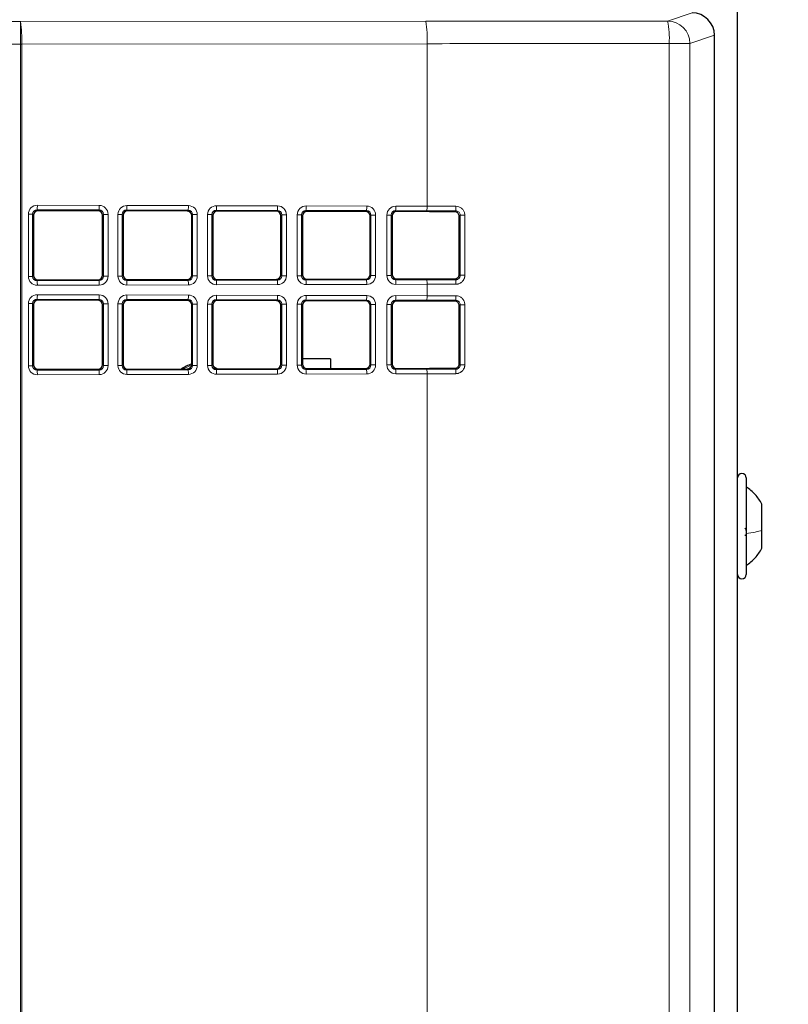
# Paper-space layout 'Blatt3' of a CAD drawing. Header units: millimetres. Extents: x 5 to 418, y 2 to 292.
# Tile 40 of 73: x 111 to 125, y 197 to 216. Entities that reach past the tile are written whole.
import ezdxf

# ---------------------------------------------------------------- set-up
doc = ezdxf.new("R2010")
doc.units = ezdxf.units.MM
doc.layers.add('SLD-0', color=7, linetype='Continuous')
doc.styles.add('SLDTEXTSTYLE0', font='TXT', dxfattribs={"width": 0.605})
doc.dimstyles.new('SLDDIMSTYLE2', dxfattribs={"dimtxt": 3.5, "dimasz": 3.302, "dimexe": 0, "dimexo": 0.0625, "dimgap": 0.875, "dimtad": 1, "dimdec": 1, "dimlfac": 6, "dimrnd": 1e-09, "dimzin": 12, "dimdsep": 46, "dimtxsty": 'SLDTEXTSTYLE0', "dimsah": 1, "dimcen": 0.09, "dimadec": 0, "dimazin": 3, "dimtfac": 1, "dimtofl": 0, "dimtmove": 0, "dimatfit": 3, "dimfxl": 1, "dimfrac": 2, "dimtolj": 1, "dimtzin": 12, "dimarcsym": 0})

# ---------------------------------------------------------------- blocks, each defined once
blk = doc.blocks.new('_D_22')
at = {"layer": 'SLD-0', "color": 7}
for p, q in [((128.84, 248.16), (145.317, 248.16)), ((144.317, 94.273), (144.317, 248.16)), ((115.48, 94.273), (145.317, 94.273))]:
    blk.add_line(p, q, dxfattribs=at)
for centre, start, end in [((141.631, 171.86), 63.4349, 116.5651), ((141.631, 170.572), 243.4349, 296.5651)]:
    blk.add_arc(centre, 6.006, start, end, dxfattribs=at)
for points in [[(144.317, 248.16), (143.809, 244.858), (144.825, 244.858)], [(144.317, 94.273), (144.825, 97.575), (143.809, 97.575)]]:
    blk.add_solid(points, dxfattribs=at)
at = {"layer": 'SLD-0', "color": 7, "insert": (139.805, 165.201), "char_height": 3.5, "attachment_point": 1, "rotation": 90, "style": 'SLDTEXTSTYLE0'}
blk.add_mtext('923,3', dxfattribs=at)

psp = doc.layouts.new('Blatt3')

# ---------------------------------------------------------------- linework, layer by layer
at = {"color": 7, "linetype": 'Continuous', "lineweight": 25}
for p, q in [((124.5065, 192.9848), (124.5065, 241.3181)), ((124.0793, 129.488), (124.0793, 215.3149)), ((124.0793, 215.3149), (124.0793, 215.3149)), ((111.3848, 211.9624), (111.3848, 210.8404)), ((112.587, 212.0427), (111.4682, 212.0454)), ((112.67, 210.8436), (112.67, 211.9592)), ((113.0556, 211.9583), (113.0556, 210.8446)), ((114.2496, 212.0385), (113.139, 212.0413)), ((114.3326, 210.8477), (114.3326, 211.9551)), ((114.7264, 211.9541), (114.7264, 210.8487)), ((115.9121, 212.0344), (114.8098, 212.0371)), ((115.9951, 210.8519), (115.9951, 211.951)), ((116.3972, 211.95), (116.3972, 210.8529)), ((117.5746, 212.0303), (116.4806, 212.033)), ((117.6576, 210.856), (117.6576, 211.9468)), ((118.068, 211.9458), (118.068, 210.857)), ((118.7005, 212.0275), (118.1515, 212.0288)), ((119.3201, 210.8602), (119.3201, 211.9427)), ((114.8098, 210.7657), (115.9121, 210.7684)), ((116.4806, 210.7698), (117.5746, 210.7726)), ((118.1515, 210.774), (118.7005, 210.7754)), ((111.4682, 210.7574), (112.587, 210.7602)), ((113.139, 210.7615), (114.2496, 210.7643)), ((111.3848, 210.2958), (111.3848, 209.1737)), ((112.587, 210.376), (111.4682, 210.3788)), ((112.67, 209.1769), (112.67, 210.2926)), ((113.0556, 210.2916), (113.0556, 209.1779)), ((114.2496, 210.3719), (113.139, 210.3746)), ((114.3326, 209.1811), (114.3326, 210.2884)), ((114.7264, 210.2875), (114.7264, 209.182)), ((115.9121, 210.3677), (114.8098, 210.3705)), ((115.9951, 209.1852), (115.9951, 210.2843)), ((116.3972, 210.2833), (116.3972, 209.1862)), ((117.5746, 210.3636), (116.4806, 210.3663)), ((117.6576, 209.1893), (117.6576, 210.2802)), ((118.068, 210.2792), (118.068, 209.1903)), ((118.7005, 210.3608), (118.1515, 210.3622)), ((119.3201, 209.1935), (119.3201, 210.276)), ((114.8029, 209.0993), (114.7397, 209.137)), ((116.9217, 209.2852), (116.3972, 209.2846)), ((116.9217, 209.2852), (116.9219, 209.1043)), ((111.4682, 209.0907), (112.587, 209.0935)), ((113.139, 209.0949), (114.2496, 209.0976)), ((114.8098, 209.099), (115.9121, 209.1018)), ((116.4806, 209.1032), (117.5746, 209.1059)), ((118.1515, 209.1073), (118.7005, 209.1087)), ((124.6732, 206.0018), (124.6732, 207.0681)), ((124.9648, 206.0919), (124.9648, 206.5806)), ((124.6732, 205.2681), (124.6732, 206.0018)), ((124.9648, 205.7556), (124.9648, 206.0919))]:
    psp.add_line(p, q, dxfattribs=at)
at = {"color": 7, "linetype": 'Continuous', "lineweight": 18}
for p, q in [((123.2035, 215.5784), (123.6625, 215.7313)), ((70.8426, 215.5673), (111.1428, 215.5673)), ((111.1428, 215.5673), (118.7005, 215.5736)), ((111.1428, 215.1507), (111.1428, 215.5673)), ((124.0793, 215.3149), (123.6196, 215.1618)), ((124.0793, 129.488), (124.0793, 215.3149)), ((111.1428, 215.1507), (70.8426, 215.1507)), ((111.1626, 215.1507), (111.1428, 215.1507)), ((111.1428, 183.1974), (111.1428, 215.1507)), ((118.7202, 215.157), (111.1626, 215.1507)), ((111.1626, 215.1507), (111.1626, 183.1974)), ((118.7202, 215.157), (118.7202, 212.1284)), ((123.2345, 182.7181), (123.2345, 215.1618)), ((123.2345, 215.1618), (123.6196, 215.1618)), ((123.6196, 215.1618), (123.6196, 182.7181)), ((112.6047, 212.0603), (111.4504, 212.0632)), ((111.4504, 212.0632), (111.4682, 212.0454)), ((111.4544, 212.1464), (112.6086, 212.1436)), ((112.587, 212.0427), (112.6047, 212.0603)), ((114.2672, 212.0562), (113.1212, 212.0591)), ((113.1212, 212.0591), (113.139, 212.0413)), ((113.1252, 212.1423), (114.2712, 212.1394)), ((114.2496, 212.0385), (114.2672, 212.0562)), ((115.9298, 212.0521), (114.7921, 212.0549)), ((114.7921, 212.0549), (114.8098, 212.0371)), ((114.796, 212.1381), (115.9337, 212.1353)), ((115.9121, 212.0344), (115.9298, 212.0521)), ((117.5923, 212.0479), (116.4629, 212.0508)), ((116.4629, 212.0508), (116.4806, 212.033)), ((116.4668, 212.134), (117.5962, 212.1312)), ((118.1376, 212.1298), (118.7202, 212.1284)), ((111.2875, 210.8224), (111.2875, 211.9804)), ((111.3668, 211.9804), (111.2875, 211.9804)), ((111.3668, 211.9804), (111.3668, 210.8224)), ((111.3848, 211.9624), (111.3668, 211.9804)), ((112.6875, 211.9767), (112.67, 211.9592)), ((112.7747, 211.9767), (112.6875, 211.9767)), ((112.6875, 210.8261), (112.6875, 211.9767)), ((112.7747, 211.9767), (112.7747, 210.8261)), ((112.9583, 210.8266), (112.9583, 211.9762)), ((113.0376, 211.9762), (112.9583, 211.9762)), ((113.0376, 211.9762), (113.0376, 210.8266)), ((113.0556, 211.9583), (113.0376, 211.9762)), ((114.35, 211.9726), (114.3326, 211.9551)), ((114.4372, 211.9726), (114.35, 211.9726)), ((114.35, 210.8303), (114.35, 211.9726)), ((114.4372, 211.9726), (114.4372, 210.8303)), ((114.6292, 210.8307), (114.6292, 211.9721)), ((114.7084, 211.9721), (114.6292, 211.9721)), ((114.7084, 211.9721), (114.7084, 210.8307)), ((114.7264, 211.9541), (114.7084, 211.9721)), ((116.0126, 211.9684), (115.9951, 211.951)), ((116.0997, 211.9684), (116.0126, 211.9684)), ((116.0126, 210.8344), (116.0126, 211.9684)), ((116.0997, 211.9684), (116.0997, 210.8344)), ((116.3, 210.8349), (116.3, 211.9679)), ((116.3792, 211.9679), (116.3, 211.9679)), ((116.3792, 211.9679), (116.3792, 210.8349)), ((116.3972, 211.95), (116.3792, 211.9679)), ((117.5746, 212.0303), (117.5923, 212.0479)), ((117.6751, 211.9643), (117.6576, 211.9468)), ((117.7623, 211.9643), (117.6751, 211.9643)), ((117.6751, 210.8385), (117.6751, 211.9643)), ((117.7623, 211.9643), (117.7623, 210.8385)), ((117.9708, 210.839), (117.9708, 211.9638)), ((118.0501, 211.9638), (117.9708, 211.9638)), ((118.0501, 211.9638), (118.0501, 210.839)), ((118.068, 211.9458), (118.0501, 211.9638)), ((118.7162, 212.0452), (118.1337, 212.0466)), ((118.1337, 212.0466), (118.1515, 212.0288)), ((119.2371, 212.0261), (119.2548, 212.0438)), ((119.3376, 211.9601), (119.3201, 211.9427)), ((119.4251, 211.9601), (119.3376, 211.9601)), ((119.3376, 210.8427), (119.3376, 211.9601)), ((119.4251, 211.9601), (119.4251, 210.8427)), ((111.3668, 210.8224), (111.2875, 210.8224)), ((111.3668, 210.8224), (111.3848, 210.8404)), ((112.67, 210.8436), (112.6875, 210.8261)), ((112.7747, 210.8261), (112.6875, 210.8261)), ((113.0376, 210.8266), (112.9583, 210.8266)), ((113.0376, 210.8266), (113.0556, 210.8446)), ((114.3326, 210.8477), (114.35, 210.8303)), ((114.4372, 210.8303), (114.35, 210.8303)), ((114.7084, 210.8307), (114.6292, 210.8307)), ((114.7084, 210.8307), (114.7264, 210.8487)), ((114.8098, 210.7657), (114.7921, 210.7479)), ((115.9298, 210.7508), (115.9121, 210.7684)), ((115.9951, 210.8519), (116.0126, 210.8344)), ((116.0997, 210.8344), (116.0126, 210.8344)), ((116.3792, 210.8349), (116.3, 210.8349)), ((116.3792, 210.8349), (116.3972, 210.8529)), ((116.4806, 210.7698), (116.4629, 210.7521)), ((117.5923, 210.7549), (117.5746, 210.7726)), ((117.6576, 210.856), (117.6751, 210.8385)), ((117.7623, 210.8385), (117.6751, 210.8385)), ((118.0501, 210.839), (117.9708, 210.839)), ((118.0501, 210.839), (118.068, 210.857)), ((118.1515, 210.774), (118.1337, 210.7562)), ((119.2548, 210.7591), (119.2371, 210.7767)), ((119.3201, 210.8602), (119.3376, 210.8427)), ((119.4251, 210.8427), (119.3376, 210.8427)), ((111.4682, 210.7574), (111.4504, 210.7396)), ((111.4504, 210.7396), (112.6047, 210.7425)), ((112.6086, 210.6593), (111.4544, 210.6564)), ((112.6047, 210.7425), (112.587, 210.7602)), ((113.139, 210.7615), (113.1212, 210.7438)), ((113.1212, 210.7438), (114.2672, 210.7466)), ((114.2712, 210.6634), (113.1252, 210.6606)), ((114.2672, 210.7466), (114.2496, 210.7643)), ((114.7921, 210.7479), (115.9298, 210.7508)), ((115.9337, 210.6675), (114.796, 210.6647)), ((116.4629, 210.7521), (117.5923, 210.7549)), ((117.5962, 210.6717), (116.4668, 210.6689)), ((118.1337, 210.7562), (118.7162, 210.7577)), ((118.7202, 210.6745), (118.1376, 210.673)), ((118.7202, 210.6745), (118.7202, 210.4617)), ((111.4544, 210.4798), (112.6086, 210.4769)), ((113.1252, 210.4756), (114.2712, 210.4728)), ((114.796, 210.4715), (115.9337, 210.4686)), ((116.4668, 210.4673), (117.5962, 210.4645)), ((118.1376, 210.4632), (118.7202, 210.4617)), ((111.2875, 209.1558), (111.2875, 210.3137)), ((111.3668, 210.3137), (111.2875, 210.3137)), ((111.3668, 210.3137), (111.3668, 209.1558)), ((111.3848, 210.2958), (111.3668, 210.3137)), ((112.6047, 210.3937), (111.4504, 210.3965)), ((111.4504, 210.3965), (111.4682, 210.3788)), ((112.587, 210.376), (112.6047, 210.3937)), ((112.6875, 210.31), (112.67, 210.2926)), ((112.7747, 210.31), (112.6875, 210.31)), ((112.6875, 209.1595), (112.6875, 210.31)), ((112.7747, 210.31), (112.7747, 209.1595)), ((112.9583, 209.1599), (112.9583, 210.3096)), ((113.0376, 210.3096), (112.9583, 210.3096)), ((113.0376, 210.3096), (113.0376, 209.1599)), ((113.0556, 210.2916), (113.0376, 210.3096)), ((114.2672, 210.3895), (113.1212, 210.3924)), ((113.1212, 210.3924), (113.139, 210.3746)), ((114.2496, 210.3719), (114.2672, 210.3895)), ((114.35, 210.3059), (114.3326, 210.2884)), ((114.4372, 210.3059), (114.35, 210.3059)), ((114.35, 209.1636), (114.35, 210.3059)), ((114.4372, 210.3059), (114.4372, 209.1636)), ((114.6292, 209.1641), (114.6292, 210.3054)), ((114.7084, 210.3054), (114.6292, 210.3054)), ((114.7084, 210.3054), (114.7084, 209.1641)), ((114.7264, 210.2875), (114.7084, 210.3054)), ((115.9298, 210.3854), (114.7921, 210.3882)), ((114.7921, 210.3882), (114.8098, 210.3705)), ((115.9121, 210.3677), (115.9298, 210.3854)), ((116.0126, 210.3018), (115.9951, 210.2843)), ((116.0997, 210.3018), (116.0126, 210.3018)), ((116.0126, 209.1677), (116.0126, 210.3018)), ((116.0997, 210.3018), (116.0997, 209.1677)), ((116.3, 209.1682), (116.3, 210.3013)), ((116.3792, 210.3013), (116.3, 210.3013)), ((116.3792, 210.3013), (116.3792, 209.1682)), ((116.3972, 210.2833), (116.3792, 210.3013)), ((117.5923, 210.3813), (116.4629, 210.3841)), ((116.4629, 210.3841), (116.4806, 210.3663)), ((117.5746, 210.3636), (117.5923, 210.3813)), ((117.6751, 210.2977), (117.6576, 210.2802)), ((117.7623, 210.2977), (117.6751, 210.2977)), ((117.6751, 209.1719), (117.6751, 210.2977)), ((117.7623, 210.2977), (117.7623, 209.1719)), ((117.9708, 209.1724), (117.9708, 210.2971)), ((118.0501, 210.2971), (117.9708, 210.2971)), ((118.0501, 210.2971), (118.0501, 209.1724)), ((118.068, 210.2792), (118.0501, 210.2971)), ((118.7162, 210.3785), (118.1337, 210.3799)), ((118.1337, 210.3799), (118.1515, 210.3622)), ((119.2371, 210.3594), (119.2548, 210.3771)), ((119.3376, 210.2934), (119.3201, 210.276)), ((119.4251, 210.2934), (119.3376, 210.2934)), ((119.3376, 209.1761), (119.3376, 210.2934)), ((119.4251, 210.2934), (119.4251, 209.1761)), ((111.3668, 209.1558), (111.2875, 209.1558)), ((111.3668, 209.1558), (111.3848, 209.1737)), ((112.67, 209.1769), (112.6875, 209.1595)), ((112.7747, 209.1595), (112.6875, 209.1595)), ((113.0376, 209.1599), (112.9583, 209.1599)), ((113.0376, 209.1599), (113.0556, 209.1779)), ((114.3314, 209.1669), (114.1707, 209.0974)), ((114.3326, 209.1811), (114.35, 209.1636)), ((114.4372, 209.1636), (114.35, 209.1636)), ((114.7084, 209.1641), (114.6292, 209.1641)), ((114.7084, 209.1641), (114.7264, 209.182)), ((115.9951, 209.1852), (116.0126, 209.1677)), ((116.0997, 209.1677), (116.0126, 209.1677)), ((116.3792, 209.1682), (116.3, 209.1682)), ((116.3792, 209.1682), (116.3972, 209.1862)), ((117.6576, 209.1893), (117.6751, 209.1719)), ((117.7623, 209.1719), (117.6751, 209.1719)), ((118.0501, 209.1724), (117.9708, 209.1724)), ((118.0501, 209.1724), (118.068, 209.1903)), ((119.3201, 209.1935), (119.3376, 209.1761)), ((119.4251, 209.1761), (119.3376, 209.1761)), ((111.4682, 209.0907), (111.4504, 209.073)), ((111.4504, 209.073), (112.6047, 209.0758)), ((112.6086, 208.9926), (111.4544, 208.9897)), ((112.6047, 209.0758), (112.587, 209.0935)), ((113.139, 209.0949), (113.1212, 209.0771)), ((113.1212, 209.0771), (114.2672, 209.08)), ((114.2712, 208.9967), (113.1252, 208.9939)), ((114.2672, 209.08), (114.2496, 209.0976)), ((114.8098, 209.099), (114.7921, 209.0813)), ((114.7921, 209.0813), (115.9298, 209.0841)), ((115.9337, 209.0009), (114.796, 208.998)), ((115.9298, 209.0841), (115.9121, 209.1018)), ((116.4806, 209.1032), (116.4629, 209.0854)), ((116.4629, 209.0854), (117.5923, 209.0882)), ((117.5962, 209.005), (116.4668, 209.0022)), ((117.5923, 209.0882), (117.5746, 209.1059)), ((118.1515, 209.1073), (118.1337, 209.0896)), ((118.1337, 209.0896), (118.7162, 209.091)), ((118.7202, 209.0078), (118.1376, 209.0063)), ((118.7202, 209.0078), (118.7202, 183.1911)), ((119.2548, 209.0924), (119.2371, 209.1101))]:
    psp.add_line(p, q, dxfattribs=at)
for centre, radius, start, end in [((108.8565, 215.2503), 2.3082, 357.52693, 7.89393), ((116.4141, 215.2566), 2.3082, 357.52693, 7.89393), ((121.7538, 215.261), 1.484, 356.16528, 12.34823), ((123.2028, 215.1616), 0.4168, 0.02637, 89.90378), ((110.9564, 212.1283), 0.4983, 352.49139, 2.08114), ((112.1106, 212.1255), 0.4983, 352.49139, 2.08114), ((112.6272, 212.1242), 0.4983, 352.49139, 2.08114), ((113.7732, 212.1213), 0.4983, 352.49139, 2.08114), ((114.298, 212.12), 0.4983, 352.49139, 2.08114), ((115.4357, 212.1172), 0.4983, 352.49139, 2.08114), ((115.9688, 212.1159), 0.4983, 352.49139, 2.08114), ((117.0982, 212.1131), 0.4983, 352.49139, 2.08114), ((117.6396, 212.1117), 0.4983, 352.49139, 2.08114), ((118.2222, 212.1103), 0.4983, 352.49139, 2.08114), ((118.7924, 212.1089), 0.4669, 351.98205, 2.22039), ((110.9564, 210.6745), 0.4983, 357.91886, 7.50861), ((112.1106, 210.6774), 0.4983, 357.91886, 7.50861), ((112.6272, 210.6787), 0.4983, 357.91886, 7.50861), ((113.7732, 210.6815), 0.4983, 357.91886, 7.50861), ((114.298, 210.6828), 0.4983, 357.91886, 7.50861), ((115.4357, 210.6856), 0.4983, 357.91886, 7.50861), ((115.9688, 210.687), 0.4983, 357.91886, 7.50861), ((117.0982, 210.6898), 0.4983, 357.91886, 7.50861), ((117.6396, 210.6911), 0.4983, 357.91886, 7.50861), ((118.2222, 210.6926), 0.4983, 357.91886, 7.50861), ((118.7924, 210.6939), 0.4669, 357.77961, 8.01795), ((110.9564, 210.4617), 0.4983, 352.49139, 2.08114), ((112.1106, 210.4588), 0.4983, 352.49139, 2.08114), ((112.6272, 210.4575), 0.4983, 352.49139, 2.08114), ((113.7732, 210.4547), 0.4983, 352.49139, 2.08114), ((114.298, 210.4534), 0.4983, 352.49139, 2.08114), ((115.4357, 210.4505), 0.4983, 352.49139, 2.08114), ((115.9688, 210.4492), 0.4983, 352.49139, 2.08114), ((117.0982, 210.4464), 0.4983, 352.49139, 2.08114), ((117.6396, 210.4451), 0.4983, 352.49139, 2.08114), ((118.2222, 210.4436), 0.4983, 352.49139, 2.08114), ((118.7924, 210.4422), 0.4669, 351.98205, 2.22039), ((110.9564, 209.0078), 0.4983, 357.91886, 7.50861), ((112.1106, 209.0107), 0.4983, 357.91886, 7.50861), ((112.6272, 209.012), 0.4983, 357.91886, 7.50861), ((113.7732, 209.0148), 0.4983, 357.91886, 7.50861), ((114.298, 209.0161), 0.4983, 357.91886, 7.50861), ((115.4357, 209.019), 0.4983, 357.91886, 7.50861), ((115.9688, 209.0203), 0.4983, 357.91886, 7.50861), ((117.0982, 209.0231), 0.4983, 357.91886, 7.50861), ((117.6396, 209.0244), 0.4983, 357.91886, 7.50861), ((118.2222, 209.0259), 0.4983, 357.91886, 7.50861), ((118.7924, 209.0273), 0.4669, 357.77961, 8.01795)]:
    psp.add_arc(centre, radius, start, end, dxfattribs=at)
at = {"color": 7, "linetype": 'Continuous', "lineweight": 25}
for centre, radius, start, end in [((114.4732, 208.6181), 0.5833, 103.94639, 124.8499), ((124.5898, 207.0681), 0.0833, 0, 180), ((124.5898, 205.2681), 0.0833, 180, 360)]:
    psp.add_arc(centre, radius, start, end, dxfattribs=at)
for centre, major_axis, ratio, start_param, end_param in [((123.6621, 215.3145), (0.3958, 0.1318), 0.9987209, 5.962135, 7.5320179), ((111.4684, 211.962), (0.0708, -0.0448), 0.9942311, 2.1351427, 3.7032), ((112.5868, 211.9592), (0.0044, 0.0833), 0.9975126, 4.7651676, 6.3332249), ((113.1392, 211.9578), (0.0708, -0.0448), 0.9942311, 2.1351427, 3.7032), ((114.2493, 211.9551), (0.0044, 0.0833), 0.9975126, 4.7651676, 6.3332249), ((114.81, 211.9537), (0.0708, -0.0448), 0.9942311, 2.1351427, 3.7032), ((115.9119, 211.951), (0.0044, 0.0833), 0.9975126, 4.7651676, 6.3332249), ((116.4809, 211.9495), (0.0708, -0.0448), 0.9942311, 2.1351427, 3.7032), ((117.5744, 211.9468), (0.0044, 0.0833), 0.9975126, 4.7651676, 6.3332249), ((118.1517, 211.9454), (0.0708, -0.0448), 0.9942311, 2.1351427, 3.7032), ((110.8312, 203.3245), (166.25, 0), 0.0524078, 1.5202126, 1.5234446), ((111.4684, 210.8408), (0.0708, 0.0448), 0.9942311, 2.5799853, 4.1480426), ((112.5868, 210.8436), (-0.0044, 0.0833), 0.9975126, 3.0915531, 4.6596104), ((113.1392, 210.845), (0.0708, 0.0448), 0.9942311, 2.5799853, 4.1480426), ((114.2493, 210.8478), (-0.0044, 0.0833), 0.9975126, 3.0915531, 4.6596104), ((114.81, 210.8491), (0.0708, 0.0448), 0.9942311, 2.5799853, 4.1480426), ((115.9119, 210.8519), (-0.0044, 0.0833), 0.9975126, 3.0915531, 4.6596104), ((116.4809, 210.8533), (0.0708, 0.0448), 0.9942311, 2.5799853, 4.1480426), ((117.5744, 210.856), (-0.0044, 0.0833), 0.9975126, 3.0915531, 4.6596104), ((118.1517, 210.8574), (0.0708, 0.0448), 0.9942311, 2.5799853, 4.1480426), ((110.8312, 219.4784), (166.25, 0), 0.0524078, 4.7597407, 4.7629727), ((111.4684, 210.2953), (0.0708, -0.0448), 0.9942311, 2.1351427, 3.7032), ((112.5868, 210.2925), (0.0044, 0.0833), 0.9975126, 4.7651676, 6.3332249), ((113.1392, 210.2912), (0.0708, -0.0448), 0.9942311, 2.1351427, 3.7032), ((114.2493, 210.2884), (0.0044, 0.0833), 0.9975126, 4.7651676, 6.3332249), ((114.81, 210.287), (0.0708, -0.0448), 0.9942311, 2.1351427, 3.7032), ((115.9119, 210.2843), (0.0044, 0.0833), 0.9975126, 4.7651676, 6.3332249), ((116.4809, 210.2829), (0.0708, -0.0448), 0.9942311, 2.1351427, 3.7032), ((117.5744, 210.2802), (0.0044, 0.0833), 0.9975126, 4.7651676, 6.3332249), ((118.1517, 210.2787), (0.0708, -0.0448), 0.9942311, 2.1351427, 3.7032), ((110.8312, 201.6578), (166.25, 0), 0.0524078, 1.5202126, 1.5234446), ((111.4684, 209.1742), (0.0708, 0.0448), 0.9942311, 2.5799853, 4.1480426), ((112.5868, 209.177), (-0.0044, 0.0833), 0.9975126, 3.0915531, 4.6596104), ((113.1392, 209.1783), (0.0708, 0.0448), 0.9942311, 2.5799853, 4.1480426), ((114.2493, 209.1811), (-0.0044, 0.0833), 0.9975126, 3.0915531, 4.6596104), ((114.81, 209.1825), (0.0708, 0.0448), 0.9942311, 2.5799853, 4.1480426), ((115.9119, 209.1852), (-0.0044, 0.0833), 0.9975126, 3.0915531, 4.6596104), ((116.4809, 209.1866), (0.0708, 0.0448), 0.9942311, 2.5799853, 4.1480426), ((117.5744, 209.1893), (-0.0044, 0.0833), 0.9975126, 3.0915531, 4.6596104), ((118.1517, 209.1908), (0.0708, 0.0448), 0.9942311, 2.5799853, 4.1480426), ((110.8312, 217.8117), (166.25, 0), 0.0524078, 4.7597407, 4.7629727)]:
    psp.add_ellipse(centre, major_axis=major_axis, ratio=ratio, start_param=start_param, end_param=end_param, dxfattribs=at)
at = {"color": 7, "linetype": 'Continuous', "lineweight": 18}
for centre, major_axis, ratio, start_param, end_param in [((110.8312, 218.4722), (166.25, 0), 0.0174551, 4.7597407, 4.7868779), ((110.8312, 218.0556), (166.6667, 0), 0.0174114, 4.7597407, 4.7868779), ((111.4548, 211.9795), (0.1416, -0.0896), 0.9942311, 2.1351427, 3.7032), ((111.4509, 211.9795), (0.0694, -0.0481), 0.9860695, 2.1761438, 3.7442011), ((112.6042, 211.9767), (0.0241, 0.0802), 0.9941002, 5.0029902, 6.5710475), ((112.6082, 211.9767), (0.0088, 0.1667), 0.9975126, 4.7651676, 6.3332249), ((113.1256, 211.9754), (0.1416, -0.0896), 0.9942311, 2.1351427, 3.7032), ((113.1217, 211.9754), (0.0694, -0.0481), 0.9860695, 2.1761438, 3.7442011), ((114.2668, 211.9725), (0.0241, 0.0802), 0.9941002, 5.0029902, 6.5710475), ((114.2707, 211.9725), (0.0088, 0.1667), 0.9975126, 4.7651676, 6.3332249), ((114.7965, 211.9712), (0.1416, -0.0896), 0.9942311, 2.1351427, 3.7032), ((114.7925, 211.9712), (0.0694, -0.0481), 0.9860695, 2.1761438, 3.7442011), ((115.9293, 211.9684), (0.0241, 0.0802), 0.9941002, 5.0029902, 6.5710475), ((115.9333, 211.9684), (0.0088, 0.1667), 0.9975126, 4.7651676, 6.3332249), ((116.4673, 211.9671), (0.1416, -0.0896), 0.9942311, 2.1351427, 3.7032), ((116.4633, 211.9671), (0.0694, -0.0481), 0.9860695, 2.1761438, 3.7442011), ((117.5958, 211.9643), (0.0088, 0.1667), 0.9975126, 4.7651676, 6.3332249), ((118.1381, 211.9629), (0.1416, -0.0896), 0.9942311, 2.1351427, 3.7032), ((110.8312, 203.4079), (166.6667, 0), 0.0523816, 1.5202077, 1.5234446), ((117.5918, 211.9643), (0.0241, 0.0802), 0.9941002, 5.0029902, 6.5710475), ((118.1341, 211.9629), (0.0694, -0.0481), 0.9860695, 2.1761438, 3.7442011), ((110.8312, 203.3247), (166.5833, 0), 0.0524078, 1.5202077, 1.5234446), ((111.4548, 210.8233), (0.1416, 0.0896), 0.9942311, 2.5799853, 4.1480426), ((111.4509, 210.8233), (0.0694, 0.0481), 0.9860695, 2.5389842, 4.1070415), ((112.6042, 210.8262), (-0.0241, 0.0802), 0.9941002, 2.8537305, 4.4217878), ((112.6082, 210.8262), (-0.0088, 0.1667), 0.9975126, 3.0915531, 4.6596104), ((113.1256, 210.8275), (0.1416, 0.0896), 0.9942311, 2.5799853, 4.1480426), ((113.1217, 210.8275), (0.0694, 0.0481), 0.9860695, 2.5389842, 4.1070415), ((114.2668, 210.8303), (-0.0241, 0.0802), 0.9941002, 2.8537305, 4.4217878), ((114.2707, 210.8303), (-0.0088, 0.1667), 0.9975126, 3.0915531, 4.6596104), ((114.7965, 210.8316), (0.1416, 0.0896), 0.9942311, 2.5799853, 4.1480426), ((114.7925, 210.8316), (0.0694, 0.0481), 0.9860695, 2.5389842, 4.1070415), ((115.9293, 210.8344), (-0.0241, 0.0802), 0.9941002, 2.8537305, 4.4217878), ((115.9333, 210.8344), (-0.0088, 0.1667), 0.9975126, 3.0915531, 4.6596104), ((116.4673, 210.8358), (0.1416, 0.0896), 0.9942311, 2.5799853, 4.1480426), ((116.4633, 210.8358), (0.0694, 0.0481), 0.9860695, 2.5389842, 4.1070415), ((117.5918, 210.8386), (-0.0241, 0.0802), 0.9941002, 2.8537305, 4.4217878), ((117.5958, 210.8386), (-0.0088, 0.1667), 0.9975126, 3.0915531, 4.6596104), ((118.1381, 210.8399), (0.1416, 0.0896), 0.9942311, 2.5799853, 4.1480426), ((118.1341, 210.8399), (0.0694, 0.0481), 0.9860695, 2.5389842, 4.1070415), ((110.8312, 219.4782), (166.5833, 0), 0.0524078, 4.7597407, 4.7629776), ((110.8312, 219.3949), (166.6667, 0), 0.0523816, 4.7597407, 4.7629776), ((111.4548, 210.3129), (0.1416, -0.0896), 0.9942311, 2.1351427, 3.7032), ((112.6082, 210.31), (0.0088, 0.1667), 0.9975126, 4.7651676, 6.3332249), ((113.1256, 210.3087), (0.1416, -0.0896), 0.9942311, 2.1351427, 3.7032), ((114.2707, 210.3059), (0.0088, 0.1667), 0.9975126, 4.7651676, 6.3332249), ((114.7965, 210.3046), (0.1416, -0.0896), 0.9942311, 2.1351427, 3.7032), ((115.9333, 210.3017), (0.0088, 0.1667), 0.9975126, 4.7651676, 6.3332249), ((116.4673, 210.3004), (0.1416, -0.0896), 0.9942311, 2.1351427, 3.7032), ((117.5958, 210.2976), (0.0088, 0.1667), 0.9975126, 4.7651676, 6.3332249), ((118.1381, 210.2963), (0.1416, -0.0896), 0.9942311, 2.1351427, 3.7032), ((110.8312, 201.7412), (166.6667, 0), 0.0523816, 1.5202077, 1.5234446), ((111.4509, 210.3129), (0.0694, -0.0481), 0.9860695, 2.1761438, 3.7442011), ((112.6042, 210.31), (0.0241, 0.0802), 0.9941002, 5.0029902, 6.5710475), ((113.1217, 210.3087), (0.0694, -0.0481), 0.9860695, 2.1761438, 3.7442011), ((114.2668, 210.3059), (0.0241, 0.0802), 0.9941002, 5.0029902, 6.5710475), ((114.7925, 210.3046), (0.0694, -0.0481), 0.9860695, 2.1761438, 3.7442011), ((115.9293, 210.3017), (0.0241, 0.0802), 0.9941002, 5.0029902, 6.5710475), ((116.4633, 210.3004), (0.0694, -0.0481), 0.9860695, 2.1761438, 3.7442011), ((117.5918, 210.2976), (0.0241, 0.0802), 0.9941002, 5.0029902, 6.5710475), ((118.1341, 210.2963), (0.0694, -0.0481), 0.9860695, 2.1761438, 3.7442011), ((110.8312, 201.658), (166.5833, 0), 0.0524078, 1.5202077, 1.5234446), ((111.4548, 209.1566), (0.1416, 0.0896), 0.9942311, 2.5799853, 4.1480426), ((111.4509, 209.1566), (0.0694, 0.0481), 0.9860695, 2.5389842, 4.1070415), ((112.6042, 209.1595), (-0.0241, 0.0802), 0.9941002, 2.8537305, 4.4217878), ((112.6082, 209.1595), (-0.0088, 0.1667), 0.9975126, 3.0915531, 4.6596104), ((113.1256, 209.1608), (0.1416, 0.0896), 0.9942311, 2.5799853, 4.1480426), ((113.1217, 209.1608), (0.0694, 0.0481), 0.9860695, 2.5389842, 4.1070415), ((114.2668, 209.1636), (-0.0241, 0.0802), 0.9941002, 2.8537305, 4.4217878), ((114.2707, 209.1636), (-0.0088, 0.1667), 0.9975126, 3.0915531, 4.6596104), ((114.7965, 209.1649), (0.1416, 0.0896), 0.9942311, 2.5799853, 4.1480426), ((114.7925, 209.1649), (0.0694, 0.0481), 0.9860695, 2.5389842, 4.1070415), ((115.9293, 209.1678), (-0.0241, 0.0802), 0.9941002, 2.8537305, 4.4217878), ((115.9333, 209.1678), (-0.0088, 0.1667), 0.9975126, 3.0915531, 4.6596104), ((116.4673, 209.1691), (0.1416, 0.0896), 0.9942311, 2.5799853, 4.1480426), ((116.4633, 209.1691), (0.0694, 0.0481), 0.9860695, 2.5389842, 4.1070415), ((117.5918, 209.1719), (-0.0241, 0.0802), 0.9941002, 2.8537305, 4.4217878), ((117.5958, 209.1719), (-0.0088, 0.1667), 0.9975126, 3.0915531, 4.6596104), ((118.1381, 209.1732), (0.1416, 0.0896), 0.9942311, 2.5799853, 4.1480426), ((118.1341, 209.1732), (0.0694, 0.0481), 0.9860695, 2.5389842, 4.1070415), ((110.8312, 217.8115), (166.5833, 0), 0.0524078, 4.7597407, 4.7629776), ((110.8312, 217.7283), (166.6667, 0), 0.0523816, 4.7597407, 4.7629776)]:
    psp.add_ellipse(centre, major_axis=major_axis, ratio=ratio, start_param=start_param, end_param=end_param, dxfattribs=at)
for points, knots in [([(119.259, 212.127), (119.2777, 212.1251), (119.3151, 212.1213), (119.3649, 212.0925), (119.4024, 212.0501), (119.4223, 212.0033), (119.4243, 211.9723), (119.4251, 211.9601)], [0, 0, 0, 0, 0.2147355, 0.4294443, 0.6442471, 0.8593024, 1, 1, 1, 1]), ([(119.3376, 211.9601), (119.3372, 211.9662), (119.3362, 211.9817), (119.3264, 212.0052), (119.3077, 212.0265), (119.2828, 212.0409), (119.2641, 212.0428), (119.2548, 212.0438)], [0, 0, 0, 0, 0.1410175, 0.3564253, 0.5712815, 0.785725, 1, 1, 1, 1]), ([(119.2548, 210.7591), (119.2578, 210.7592), (119.2638, 210.7594), (119.2721, 210.7608), (119.2795, 210.7628), (119.286, 210.7652), (119.2924, 210.7681), (119.2986, 210.7716), (119.3044, 210.7756), (119.3098, 210.78), (119.3148, 210.7849), (119.321, 210.792), (119.3262, 210.7999), (119.3304, 210.8083), (119.333, 210.8149), (119.335, 210.8216), (119.3365, 210.8285), (119.3374, 210.8356), (119.3375, 210.8403), (119.3376, 210.8427)], [0, 0, 0, 0, 0.06869264, 0.13821195, 0.19114502, 0.24445231, 0.29833848, 0.35301703, 0.40608731, 0.45953153, 0.51355352, 0.56836598, 0.67461886, 0.72913341, 0.78404703, 0.83708528, 0.8904894, 0.94504588, 1, 1, 1, 1]), ([(119.4251, 210.8427), (119.4251, 210.8404), (119.425, 210.8334), (119.424, 210.8218), (119.4216, 210.8079), (119.4187, 210.7964), (119.4147, 210.7843), (119.4096, 210.7717), (119.4019, 210.7573), (119.3947, 210.7464), (119.3854, 210.7342), (119.3734, 210.7212), (119.3589, 210.7092), (119.3434, 210.6988), (119.3268, 210.6899), (119.3092, 210.6834), (119.2926, 210.6792), (119.2771, 210.6765), (119.2651, 210.676), (119.259, 210.6758)], [0, 0, 0, 0, 0.0266087, 0.0800527, 0.1339249, 0.1882316, 0.2155154, 0.280902, 0.3433818, 0.402298, 0.4310345, 0.5192374, 0.6045669, 0.6463836, 0.7344815, 0.8197086, 0.8614748, 0.9305295, 1, 1, 1, 1]), ([(119.259, 210.4603), (119.2777, 210.4584), (119.3151, 210.4547), (119.3649, 210.4258), (119.4024, 210.3834), (119.4223, 210.3366), (119.4243, 210.3057), (119.4251, 210.2934)], [0, 0, 0, 0, 0.2147355, 0.4294443, 0.6442471, 0.8593024, 1, 1, 1, 1]), ([(119.3376, 210.2934), (119.3372, 210.2996), (119.3362, 210.3151), (119.3264, 210.3386), (119.3077, 210.3598), (119.2828, 210.3743), (119.2641, 210.3762), (119.2548, 210.3771)], [0, 0, 0, 0, 0.1410175, 0.3564253, 0.5712815, 0.785725, 1, 1, 1, 1]), ([(119.2548, 209.0924), (119.2578, 209.0925), (119.2638, 209.0927), (119.2743, 209.0945), (119.2839, 209.0975), (119.2924, 209.1014), (119.2986, 209.1049), (119.3044, 209.1089), (119.3098, 209.1134), (119.3148, 209.1183), (119.3195, 209.1236), (119.3236, 209.1293), (119.3272, 209.1353), (119.3304, 209.1416), (119.333, 209.1482), (119.335, 209.155), (119.3365, 209.1618), (119.3374, 209.1689), (119.3375, 209.1737), (119.3376, 209.1761)], [0, 0, 0, 0, 0.0686927, 0.1382122, 0.2443593, 0.2982455, 0.3529242, 0.4059945, 0.4594388, 0.5134609, 0.5682735, 0.6212619, 0.6746183, 0.729133, 0.7840467, 0.837085, 0.8904892, 0.9450458, 1, 1, 1, 1]), ([(119.4251, 209.1761), (119.4251, 209.1737), (119.425, 209.1668), (119.424, 209.1551), (119.4216, 209.1412), (119.4187, 209.1298), (119.4147, 209.1176), (119.4096, 209.105), (119.4019, 209.0907), (119.3947, 209.0797), (119.3854, 209.0675), (119.3734, 209.0545), (119.3589, 209.0425), (119.3434, 209.0321), (119.3268, 209.0233), (119.3092, 209.0168), (119.2926, 209.0125), (119.2771, 209.0098), (119.2651, 209.0094), (119.259, 209.0092)], [0, 0, 0, 0, 0.0266087, 0.0800527, 0.1339249, 0.1882316, 0.2155154, 0.280902, 0.3433818, 0.402298, 0.4310345, 0.5192374, 0.6045669, 0.6463836, 0.7344815, 0.8197086, 0.8614748, 0.9305295, 1, 1, 1, 1])]:
    psp.add_open_spline(points, degree=3, knots=knots, dxfattribs=at)
at = {"color": 7, "linetype": 'Continuous', "lineweight": 25}
for points, knots in [([(119.3201, 211.9427), (119.3192, 211.9521), (119.3174, 211.9708), (119.303, 211.9959), (119.2818, 212.0147), (119.2585, 212.0247), (119.2431, 212.0257), (119.2371, 212.0261)], [0, 0, 0, 0, 0.21543011, 0.43086521, 0.64615765, 0.86116332, 1, 1, 1, 1]), ([(119.2371, 210.7767), (119.2465, 210.7777), (119.2652, 210.7796), (119.29, 210.794), (119.3088, 210.8152), (119.3187, 210.8386), (119.3197, 210.8541), (119.3201, 210.8602)], [0, 0, 0, 0, 0.2146897, 0.4293752, 0.6441862, 0.8592766, 1, 1, 1, 1]), ([(119.3201, 210.276), (119.3192, 210.2854), (119.3174, 210.3042), (119.303, 210.3292), (119.2818, 210.3481), (119.2585, 210.358), (119.2431, 210.359), (119.2371, 210.3594)], [0, 0, 0, 0, 0.21543011, 0.43086521, 0.64615765, 0.86116332, 1, 1, 1, 1]), ([(119.2371, 209.1101), (119.2465, 209.111), (119.2652, 209.1129), (119.29, 209.1273), (119.3088, 209.1485), (119.3187, 209.1719), (119.3197, 209.1874), (119.3201, 209.1935)], [0, 0, 0, 0, 0.2146897, 0.4293752, 0.6441862, 0.8592766, 1, 1, 1, 1]), ([(124.9648, 206.5806), (124.9254, 206.6424), (124.8466, 206.7661), (124.731, 206.8563), (124.6732, 206.9014)], [0, 0, 0, 0, 0.4999999, 1, 1, 1, 1]), ([(124.6446, 206.1318), (124.6485, 206.1269), (124.6563, 206.1173), (124.6655, 206.0953), (124.6716, 206.0699), (124.6739, 206.0435), (124.6717, 206.0201), (124.6656, 206.0032), (124.6564, 205.9937), (124.6486, 205.9939), (124.6446, 205.9941)], [0, 0, 0, 0, 0.1251933, 0.2494385, 0.3742794, 0.4990244, 0.6238686, 0.7493688, 0.8744304, 1, 1, 1, 1]), ([(124.6732, 205.4348), (124.731, 205.4799), (124.8466, 205.5701), (124.9254, 205.6938), (124.9648, 205.7556)], [0, 0, 0, 0, 0.5000001, 1, 1, 1, 1])]:
    psp.add_open_spline(points, degree=3, knots=knots, dxfattribs=at)
at = {"color": 7, "linetype": 'Continuous', "lineweight": 18}
psp.add_open_spline([(124.6732, 206.0326), (124.731, 206.041), (124.8466, 206.0576), (124.9254, 206.0805), (124.9648, 206.0919)], degree=3, dxfattribs=at)

# ---------------------------------------------------------------- dimensions: what is measured, and where the dimension line sits
at = {"layer": 'SLD-0', "color": 7}
dim = psp.add_linear_dim(base=(144.3165, 248.1598), p1=(115.4796, 94.2725), p2=(128.8398, 248.1598), angle=90, text='(<>)', dimstyle='SLDDIMSTYLE2', dxfattribs=at)
dim.commit()
dim.dimension.update_dxf_attribs({"geometry": '_D_22', "text_midpoint": (144.3165, 171.2161), "dimtype": 160})

doc.saveas('drawing.dxf')
